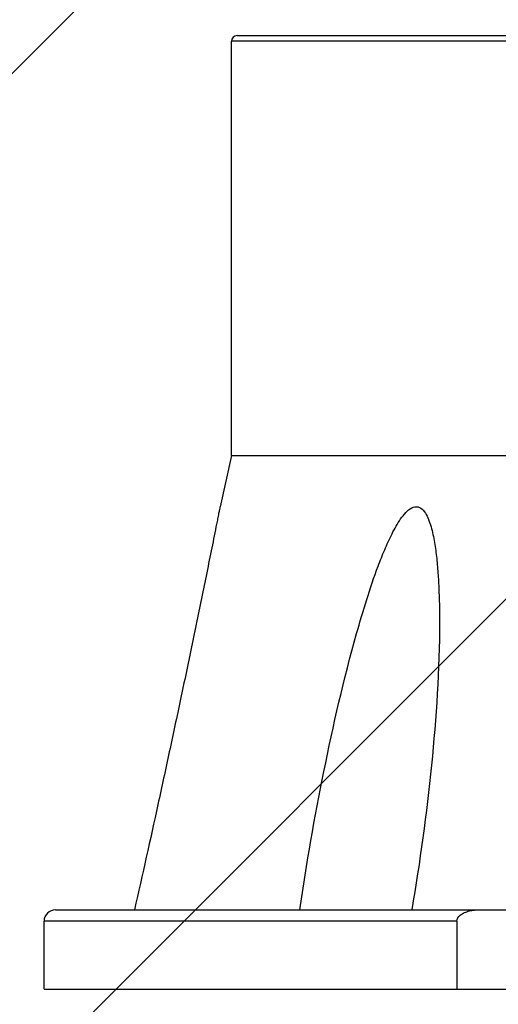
# Model space of a CAD drawing. Header units: millimetres. Extents: x 32 to 6688, y 67 to 4720.
# Tile 4 of 29: x 1863 to 1906, y 1447 to 1534. Entities that reach past the tile are written whole.
import ezdxf

# ---------------------------------------------------------------- set-up
doc = ezdxf.new("R2010")
doc.units = ezdxf.units.MM
doc.layers.add('FLANGE_B_PBL149', color=7, linetype='Continuous')
doc.layers.add('new_view_15_VBL148', color=7, linetype='Continuous')

# ---------------------------------------------------------------- blocks, each defined once
blk = doc.blocks.new('FLANGE_B_PBL149', base_point=(688.76, 794.995))
at = {"layer": 'FLANGE_B_PBL149', "color": 7}
for p, q in [((631.26, 836.995), (746.26, 836.995)), ((630.76, 799.995), (630.76, 836.495)), ((630.76, 799.995), (629.76, 795.5)), ((630.76, 799.995), (663.143, 799.995)), ((615.26, 759.995), (664.26, 759.995)), ((614.26, 752.995), (614.26, 758.995)), ((650.625, 758.995), (650.625, 752.995)), ((614.26, 752.995), (763.26, 752.995))]:
    blk.add_line(p, q, dxfattribs=at)
at = {"layer": 'FLANGE_B_PBL149', "color": 2}
for p, q in [((663.501, 836.495), (630.76, 836.495)), ((650.625, 758.995), (614.26, 758.995))]:
    blk.add_line(p, q, dxfattribs=at)
at = {"layer": 'FLANGE_B_PBL149', "color": 7}
for centre, radius in [((631.26, 836.495), 0.5), ((615.26, 758.995), 1)]:
    blk.add_arc(centre, radius, 90, 180, dxfattribs=at)
for points, knots in [([(629.76, 795.5), (629.759, 795.54), (629.715, 795.219), (629.672, 795.088), (629.589, 794.634), (629.467, 794.039), (629.298, 793.185), (629.013, 791.774), (628.642, 789.938), (628.186, 787.701), (627.72, 785.432), (627.086, 782.375), (626.28, 778.534), (625.293, 773.91), (623.952, 767.725), (622.922, 763.087), (622.225, 759.995)], [0, 0, 0, 0, 0.003378, 0.011961, 0.023359, 0.036261, 0.06438, 0.094102, 0.155775, 0.218928, 0.282858, 0.347261, 0.476933, 0.60729, 0.738034, 1, 1, 1, 1]), ([(636.777, 759.995), (637.378, 764.077), (638.812, 772.237), (640.891, 781.337), (642.657, 787.319), (643.488, 789.783), (644.248, 791.711), (644.779, 792.884), (645.258, 793.782), (645.651, 794.417), (646.091, 794.979), (646.577, 795.424), (647.215, 795.566), (647.711, 795.184), (648.017, 794.658), (648.257, 794.048), (648.441, 793.391), (648.639, 792.472), (648.813, 791.286), (648.95, 789.836), (649.065, 787.866), (649.091, 786.38), (649.091, 785.385)], [0, 0, 0, 0, 0.256761, 0.515331, 0.580121, 0.644819, 0.677043, 0.70903, 0.724836, 0.740379, 0.755395, 0.769211, 0.780906, 0.792368, 0.805132, 0.818799, 0.833001, 0.847544, 0.877267, 0.90753, 0.938135, 1, 1, 1, 1]), ([(649.091, 785.385), (649.091, 781.16), (648.519, 772.653), (647.373, 764.217), (646.648, 759.995)], [0, 0, 0, 0, 0.496538, 1, 1, 1, 1]), ([(650.625, 758.995), (650.625, 759.19), (650.852, 759.519), (651.285, 759.757), (651.861, 759.949), (652.316, 759.995), (652.618, 759.995)], [0, 0, 0, 0, 0.244702, 0.433395, 0.622423, 1, 1, 1, 1])]:
    blk.add_open_spline(points, degree=3, knots=knots, dxfattribs=at)
blk = doc.blocks.new('NEW_VIEW_15_VBL148', base_point=(653.766, 1237.995))
at = {"layer": 'FLANGE_B_PBL149'}
blk.add_blockref('FLANGE_B_PBL149', (688.76, 794.995), dxfattribs=at)

msp = doc.modelspace()

# ---------------------------------------------------------------- hatches: boundary and pattern name
at = {"ltscale": 1000, "true_color": 0xed4b40}
h = msp.add_hatch(dxfattribs=at)
h.set_pattern_fill('ANSI31', color=13, scale=20)
h.set_pattern_definition([(45, (-9535.49, -2236.11), (-44.90128, 44.90128), [])])
edge = h.paths.add_edge_path()
edge.add_arc((1940, 1593.171), 825, 83.037937, 96.962063)
edge.add_line((1840, 2412.088), (1840, 774.254))
edge.add_arc((1940, 1593.171), 825, 263.037937, 276.962063)
edge.add_line((2040, 774.254), (2040, 2412.088))

# ---------------------------------------------------------------- block references
at = {"layer": 'new_view_15_VBL148'}
msp.add_blockref('NEW_VIEW_15_VBL148', (1905.007, 1933.171), dxfattribs=at)

doc.saveas('drawing.dxf')
